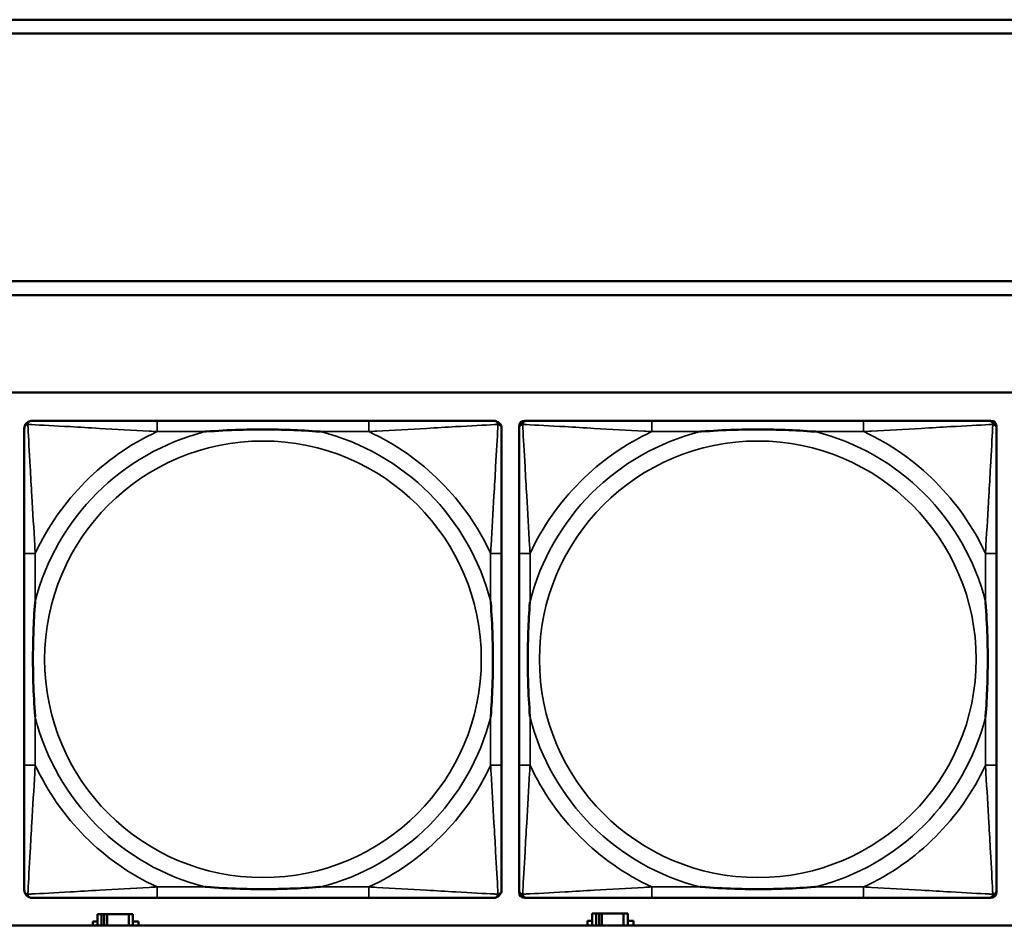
# Model space of a CAD drawing. Header units: inches. Extents: x 1.9 to 64.4, y 1.6 to 69.2.
# Tile 44 of 256: x 24.6 to 26, y 43.7 to 45. Entities that reach past the tile are written whole.
import ezdxf

# ---------------------------------------------------------------- set-up
doc = ezdxf.new("R2010")
doc.units = ezdxf.units.IN
doc.header["$MEASUREMENT"] = 0
doc.layers.add('Visible (ANSI)', color=7, linetype='Continuous', lineweight=50)
doc.layers.add('Visible Narrow (ANSI)', color=7, linetype='Continuous', lineweight=35)

msp = doc.modelspace()

# ---------------------------------------------------------------- linework, layer by layer
at = {"layer": 'Visible (ANSI)'}
for p, q in [((22.395, 44.9716), (33.1875, 44.9716)), ((33.1875, 44.9516), (22.395, 44.9516)), ((22.395, 44.5963), (33.41, 44.5963)), ((33.41, 44.5763), (22.395, 44.5763)), ((22.395, 44.4363), (45.17, 44.4363)), ((25.0711, 44.396), (24.7672, 44.396)), ((25.2866, 43.7189), (25.2866, 44.3881)), ((25.2945, 44.396), (25.2985, 44.396)), ((25.7811, 44.396), (25.4772, 44.396)), ((25.9599, 44.396), (25.9638, 44.396)), ((25.9717, 44.3881), (25.9717, 44.3842)), ((24.5766, 44.2055), (24.5766, 43.9015)), ((25.2617, 43.9015), (25.2617, 44.2055)), ((25.2866, 44.2055), (25.2866, 43.9015)), ((25.9717, 43.9015), (25.9717, 44.2055)), ((24.7672, 43.711), (25.0711, 43.711)), ((25.9638, 43.711), (25.2945, 43.711)), ((25.4772, 43.711), (25.7811, 43.711)), ((25.9717, 43.7228), (25.9717, 43.7189)), ((24.6874, 43.6876), (24.6816, 43.6876)), ((24.6816, 43.6876), (24.6816, 43.6716)), ((24.6874, 43.6876), (24.6914, 43.6876)), ((24.6874, 43.6716), (24.6874, 43.6876)), ((24.6914, 43.6716), (24.6914, 43.6876)), ((24.6914, 43.6876), (24.6955, 43.6876)), ((24.6955, 43.6876), (24.6955, 43.6716)), ((24.6955, 43.6876), (24.7267, 43.6876)), ((24.7267, 43.6876), (24.7267, 43.6716)), ((24.7326, 43.6876), (24.7267, 43.6876)), ((24.7326, 43.6716), (24.7326, 43.6876)), ((25.3974, 43.6886), (25.3916, 43.6886)), ((25.3916, 43.6886), (25.3916, 43.6716)), ((25.3974, 43.6886), (25.4014, 43.6886)), ((25.3974, 43.6716), (25.3974, 43.6886)), ((25.4014, 43.6716), (25.4014, 43.6886)), ((25.4014, 43.6886), (25.4055, 43.6886)), ((25.4055, 43.6886), (25.4055, 43.6716)), ((25.4055, 43.6886), (25.4367, 43.6886)), ((25.4367, 43.6886), (25.4367, 43.6716)), ((25.4426, 43.6886), (25.4367, 43.6886)), ((25.4426, 43.6716), (25.4426, 43.6886)), ((45.17, 43.6716), (22.395, 43.6716)), ((24.6751, 43.6716), (24.6751, 43.6771)), ((24.6751, 43.6771), (24.6816, 43.6771)), ((24.7326, 43.6771), (24.7407, 43.6771)), ((24.7407, 43.6771), (24.7407, 43.6716)), ((25.3851, 43.6716), (25.3851, 43.6781)), ((25.3851, 43.6781), (25.3916, 43.6781)), ((25.4426, 43.6781), (25.4507, 43.6781)), ((25.4507, 43.6781), (25.4507, 43.6716))]:
    msp.add_line(p, q, dxfattribs=at)
for centre, radius, start, end in [((24.5885, 44.3842), 0.0118, 90, 180), ((25.2499, 44.3842), 0.0118, 0, 90), ((25.2945, 44.3881), 0.00787, 90, 180), ((25.2985, 44.3842), 0.0118, 90, 180), ((25.9599, 44.3842), 0.0118, 0, 90), ((25.9638, 44.3881), 0.00787, 0, 90), ((24.5885, 43.7228), 0.0118, 180, 270), ((25.2499, 43.7228), 0.0118, 270, 360), ((25.2985, 43.7228), 0.0118, 180, 270), ((25.2945, 43.7189), 0.00787, 180, 270), ((25.9599, 43.7228), 0.0118, 270, 360), ((25.9638, 43.7189), 0.00787, 270, 0)]:
    msp.add_arc(centre, radius, start, end, dxfattribs=at)
for points, knots in [([(24.7672, 44.396), (24.7636, 44.396), (24.76, 44.396), (24.7564, 44.396), (24.7232, 44.396), (24.6895, 44.396), (24.6587, 44.396), (24.6317, 44.396), (24.6062, 44.396), (24.5927, 44.396), (24.5911, 44.396), (24.5897, 44.396), (24.5885, 44.396)], [0, 0, 0, 0, 0.0272471, 0.0272471, 0.0272471, 0.2790553, 0.2790553, 0.2790553, 0.4988354, 0.4988354, 0.4988354, 0.5252205, 0.5252205, 0.5252205, 0.5252205]), ([(25.2499, 44.396), (25.235, 44.396), (25.1934, 44.396), (25.1527, 44.396), (25.1262, 44.396), (25.0983, 44.396), (25.0711, 44.396)], [-0.5252205, -0.5252205, -0.5252205, -0.5252205, -0.20743, -0.20743, -0.20743, 0, 0, 0, 0]), ([(25.4772, 44.396), (25.4736, 44.396), (25.47, 44.396), (25.4664, 44.396), (25.4332, 44.396), (25.3995, 44.396), (25.3687, 44.396), (25.3417, 44.396), (25.3162, 44.396), (25.3027, 44.396), (25.3011, 44.396), (25.2997, 44.396), (25.2985, 44.396)], [0, 0, 0, 0, 0.0272471, 0.0272471, 0.0272471, 0.2790553, 0.2790553, 0.2790553, 0.4988354, 0.4988354, 0.4988354, 0.5252205, 0.5252205, 0.5252205, 0.5252205]), ([(25.9599, 44.396), (25.945, 44.396), (25.9034, 44.396), (25.8627, 44.396), (25.8362, 44.396), (25.8083, 44.396), (25.7811, 44.396)], [-0.5252205, -0.5252205, -0.5252205, -0.5252205, -0.20743, -0.20743, -0.20743, 0, 0, 0, 0]), ([(24.5766, 44.3842), (24.5766, 44.3693), (24.5766, 44.3277), (24.5766, 44.2871), (24.5766, 44.2605), (24.5766, 44.2327), (24.5766, 44.2055)], [-0.5252205, -0.5252205, -0.5252205, -0.5252205, -0.20743, -0.20743, -0.20743, 0, 0, 0, 0]), ([(24.8364, 44.3803), (24.8368, 44.3803), (24.8373, 44.3803), (24.8538, 44.3816), (24.8698, 44.3824), (24.8928, 44.3831), (24.8995, 44.3833), (24.9087, 44.3834), (24.9111, 44.3834), (24.9152, 44.3834), (24.9168, 44.3834), (24.92, 44.3834), (24.9215, 44.3834), (24.9251, 44.3834), (24.9271, 44.3834), (24.9333, 44.3834), (24.9374, 44.3833), (24.9471, 44.3831), (24.9527, 44.3829), (24.9725, 44.3822), (24.9866, 44.3814), (25.001, 44.3803), (25.0015, 44.3803), (25.0019, 44.3803)], [-0.416114, -0.416114, -0.416114, -0.416114, -0.4127691, -0.4127691, -0.2896446, -0.2896446, -0.2388934, -0.2388934, -0.2201881, -0.2201881, -0.2080204, -0.2080204, -0.196499, -0.196499, -0.1809939, -0.1809939, -0.149741, -0.149741, -0.1073162, -0.1073162, 0, 0, 0.0033356, 0.0033356, 0.0033356, 0.0033356]), ([(25.2617, 44.2055), (25.2617, 44.209), (25.2617, 44.2126), (25.2617, 44.2162), (25.2617, 44.2494), (25.2617, 44.2831), (25.2617, 44.314), (25.2617, 44.3409), (25.2617, 44.3665), (25.2617, 44.3799), (25.2617, 44.3815), (25.2617, 44.383), (25.2617, 44.3842)], [0, 0, 0, 0, 0.0272471, 0.0272471, 0.0272471, 0.2790553, 0.2790553, 0.2790553, 0.4988354, 0.4988354, 0.4988354, 0.5252205, 0.5252205, 0.5252205, 0.5252205]), ([(25.2866, 44.3842), (25.2866, 44.3693), (25.2866, 44.3277), (25.2866, 44.2871), (25.2866, 44.2605), (25.2866, 44.2327), (25.2866, 44.2055)], [-0.5252205, -0.5252205, -0.5252205, -0.5252205, -0.20743, -0.20743, -0.20743, 0, 0, 0, 0]), ([(25.5464, 44.3803), (25.5468, 44.3803), (25.5473, 44.3803), (25.5638, 44.3816), (25.5798, 44.3824), (25.6028, 44.3831), (25.6095, 44.3833), (25.6187, 44.3834), (25.6211, 44.3834), (25.6252, 44.3834), (25.6268, 44.3834), (25.63, 44.3834), (25.6315, 44.3834), (25.6351, 44.3834), (25.6371, 44.3834), (25.6433, 44.3834), (25.6474, 44.3833), (25.6571, 44.3831), (25.6627, 44.3829), (25.6825, 44.3822), (25.6966, 44.3814), (25.711, 44.3803), (25.7115, 44.3803), (25.7119, 44.3803)], [-0.416114, -0.416114, -0.416114, -0.416114, -0.4127691, -0.4127691, -0.2896446, -0.2896446, -0.2388934, -0.2388934, -0.2201881, -0.2201881, -0.2080204, -0.2080204, -0.196499, -0.196499, -0.1809939, -0.1809939, -0.149741, -0.149741, -0.1073162, -0.1073162, 0, 0, 0.0033356, 0.0033356, 0.0033356, 0.0033356]), ([(25.9717, 44.2055), (25.9717, 44.209), (25.9717, 44.2126), (25.9717, 44.2162), (25.9717, 44.2494), (25.9717, 44.2831), (25.9717, 44.314), (25.9717, 44.3409), (25.9717, 44.3665), (25.9717, 44.3799), (25.9717, 44.3815), (25.9717, 44.383), (25.9717, 44.3842)], [0, 0, 0, 0, 0.0272471, 0.0272471, 0.0272471, 0.2790553, 0.2790553, 0.2790553, 0.4988354, 0.4988354, 0.4988354, 0.5252205, 0.5252205, 0.5252205, 0.5252205]), ([(24.5924, 43.9708), (24.5924, 43.9712), (24.5923, 43.9716), (24.5911, 43.9881), (24.5902, 44.0042), (24.5895, 44.0271), (24.5894, 44.0338), (24.5893, 44.043), (24.5892, 44.0455), (24.5892, 44.0496), (24.5892, 44.0512), (24.5892, 44.0543), (24.5892, 44.0558), (24.5892, 44.0594), (24.5892, 44.0615), (24.5893, 44.0676), (24.5894, 44.0718), (24.5896, 44.0815), (24.5897, 44.0871), (24.5904, 44.1069), (24.5912, 44.1209), (24.5923, 44.1354), (24.5924, 44.1358), (24.5924, 44.1362)], [-0.416114, -0.416114, -0.416114, -0.416114, -0.4127691, -0.4127691, -0.2896446, -0.2896446, -0.2388934, -0.2388934, -0.2201881, -0.2201881, -0.2080204, -0.2080204, -0.196499, -0.196499, -0.1809939, -0.1809939, -0.149741, -0.149741, -0.1073162, -0.1073162, 0, 0, 0.0033356, 0.0033356, 0.0033356, 0.0033356]), ([(25.2459, 44.1362), (25.246, 44.1358), (25.246, 44.1354), (25.2472, 44.1189), (25.2481, 44.1028), (25.2488, 44.0799), (25.2489, 44.0732), (25.2491, 44.064), (25.2491, 44.0615), (25.2491, 44.0574), (25.2491, 44.0558), (25.2491, 44.0527), (25.2491, 44.0512), (25.2491, 44.0476), (25.2491, 44.0456), (25.249, 44.0394), (25.249, 44.0352), (25.2488, 44.0255), (25.2486, 44.0199), (25.2479, 44.0002), (25.2471, 43.9861), (25.246, 43.9716), (25.246, 43.9712), (25.2459, 43.9708)], [-0.416114, -0.416114, -0.416114, -0.416114, -0.4127691, -0.4127691, -0.2896446, -0.2896446, -0.2388934, -0.2388934, -0.2201881, -0.2201881, -0.2080204, -0.2080204, -0.196499, -0.196499, -0.1809939, -0.1809939, -0.149741, -0.149741, -0.1073162, -0.1073162, 0, 0, 0.0033356, 0.0033356, 0.0033356, 0.0033356]), ([(25.3024, 43.9708), (25.3024, 43.9712), (25.3023, 43.9716), (25.3011, 43.9881), (25.3002, 44.0042), (25.2995, 44.0271), (25.2994, 44.0338), (25.2993, 44.043), (25.2992, 44.0455), (25.2992, 44.0496), (25.2992, 44.0512), (25.2992, 44.0543), (25.2992, 44.0558), (25.2992, 44.0594), (25.2992, 44.0615), (25.2993, 44.0676), (25.2994, 44.0718), (25.2996, 44.0815), (25.2997, 44.0871), (25.3004, 44.1069), (25.3012, 44.1209), (25.3023, 44.1354), (25.3024, 44.1358), (25.3024, 44.1362)], [-0.416114, -0.416114, -0.416114, -0.416114, -0.4127691, -0.4127691, -0.2896446, -0.2896446, -0.2388934, -0.2388934, -0.2201881, -0.2201881, -0.2080204, -0.2080204, -0.196499, -0.196499, -0.1809939, -0.1809939, -0.149741, -0.149741, -0.1073162, -0.1073162, 0, 0, 0.0033356, 0.0033356, 0.0033356, 0.0033356]), ([(25.9559, 44.1362), (25.956, 44.1358), (25.956, 44.1354), (25.9572, 44.1189), (25.9581, 44.1028), (25.9588, 44.0799), (25.9589, 44.0732), (25.9591, 44.064), (25.9591, 44.0615), (25.9591, 44.0574), (25.9591, 44.0558), (25.9591, 44.0527), (25.9591, 44.0512), (25.9591, 44.0476), (25.9591, 44.0456), (25.959, 44.0394), (25.959, 44.0352), (25.9588, 44.0255), (25.9586, 44.0199), (25.9579, 44.0002), (25.9571, 43.9861), (25.956, 43.9716), (25.956, 43.9712), (25.9559, 43.9708)], [-0.416114, -0.416114, -0.416114, -0.416114, -0.4127691, -0.4127691, -0.2896446, -0.2896446, -0.2388934, -0.2388934, -0.2201881, -0.2201881, -0.2080204, -0.2080204, -0.196499, -0.196499, -0.1809939, -0.1809939, -0.149741, -0.149741, -0.1073162, -0.1073162, 0, 0, 0.0033356, 0.0033356, 0.0033356, 0.0033356]), ([(24.5766, 43.9015), (24.5766, 43.8743), (24.5766, 43.8465), (24.5766, 43.8199), (24.5766, 43.7793), (24.5766, 43.7377), (24.5766, 43.7228)], [3.9382945, 3.9382945, 3.9382945, 3.9382945, 4.1457245, 4.1457245, 4.1457245, 4.463515, 4.463515, 4.463515, 4.463515]), ([(25.2617, 43.7228), (25.2617, 43.7377), (25.2617, 43.7793), (25.2617, 43.8199), (25.2617, 43.8465), (25.2617, 43.8743), (25.2617, 43.9015)], [-0.5252205, -0.5252205, -0.5252205, -0.5252205, -0.20743, -0.20743, -0.20743, 0, 0, 0, 0]), ([(25.2866, 43.9015), (25.2866, 43.8743), (25.2866, 43.8465), (25.2866, 43.8199), (25.2866, 43.7793), (25.2866, 43.7377), (25.2866, 43.7228)], [3.9382945, 3.9382945, 3.9382945, 3.9382945, 4.1457245, 4.1457245, 4.1457245, 4.463515, 4.463515, 4.463515, 4.463515]), ([(25.9717, 43.7228), (25.9717, 43.7377), (25.9717, 43.7793), (25.9717, 43.8199), (25.9717, 43.8465), (25.9717, 43.8743), (25.9717, 43.9015)], [-0.5252205, -0.5252205, -0.5252205, -0.5252205, -0.20743, -0.20743, -0.20743, 0, 0, 0, 0]), ([(25.0019, 43.7267), (25.0015, 43.7267), (25.001, 43.7267), (24.9866, 43.7256), (24.9725, 43.7248), (24.9527, 43.7241), (24.9471, 43.7239), (24.9374, 43.7237), (24.9333, 43.7236), (24.9271, 43.7236), (24.9251, 43.7236), (24.9215, 43.7236), (24.92, 43.7236), (24.9168, 43.7236), (24.9152, 43.7236), (24.9111, 43.7236), (24.9087, 43.7236), (24.8995, 43.7237), (24.8928, 43.7239), (24.8698, 43.7246), (24.8538, 43.7254), (24.8373, 43.7267), (24.8368, 43.7267), (24.8364, 43.7267)], [-0.4149464, -0.4149464, -0.4149464, -0.4149464, -0.41162, -0.41162, -0.3046026, -0.3046026, -0.2622958, -0.2622958, -0.23113, -0.23113, -0.215668, -0.215668, -0.2041787, -0.2041787, -0.1920448, -0.1920448, -0.1733916, -0.1733916, -0.1227817, -0.1227817, 0, 0, 0.0033356, 0.0033356, 0.0033356, 0.0033356]), ([(25.7119, 43.7267), (25.7115, 43.7267), (25.711, 43.7267), (25.6966, 43.7256), (25.6825, 43.7248), (25.6627, 43.7241), (25.6571, 43.7239), (25.6474, 43.7237), (25.6433, 43.7236), (25.6371, 43.7236), (25.6351, 43.7236), (25.6315, 43.7236), (25.63, 43.7236), (25.6268, 43.7236), (25.6252, 43.7236), (25.6211, 43.7236), (25.6187, 43.7236), (25.6095, 43.7237), (25.6028, 43.7239), (25.5798, 43.7246), (25.5638, 43.7254), (25.5473, 43.7267), (25.5468, 43.7267), (25.5464, 43.7267)], [-0.4149464, -0.4149464, -0.4149464, -0.4149464, -0.41162, -0.41162, -0.3046026, -0.3046026, -0.2622958, -0.2622958, -0.23113, -0.23113, -0.215668, -0.215668, -0.2041787, -0.2041787, -0.1920448, -0.1920448, -0.1733916, -0.1733916, -0.1227817, -0.1227817, 0, 0, 0.0033356, 0.0033356, 0.0033356, 0.0033356]), ([(24.5885, 43.711), (24.6033, 43.711), (24.6449, 43.711), (24.6856, 43.711), (24.7121, 43.711), (24.74, 43.711), (24.7672, 43.711)], [-0.5252205, -0.5252205, -0.5252205, -0.5252205, -0.20743, -0.20743, -0.20743, 0, 0, 0, 0]), ([(25.0711, 43.711), (25.0983, 43.711), (25.1262, 43.711), (25.1527, 43.711), (25.1934, 43.711), (25.235, 43.711), (25.2499, 43.711)], [3.9382945, 3.9382945, 3.9382945, 3.9382945, 4.1457245, 4.1457245, 4.1457245, 4.463515, 4.463515, 4.463515, 4.463515]), ([(25.2985, 43.711), (25.3133, 43.711), (25.3549, 43.711), (25.3956, 43.711), (25.4221, 43.711), (25.45, 43.711), (25.4772, 43.711)], [-0.5252205, -0.5252205, -0.5252205, -0.5252205, -0.20743, -0.20743, -0.20743, 0, 0, 0, 0]), ([(25.7811, 43.711), (25.8083, 43.711), (25.8362, 43.711), (25.8627, 43.711), (25.9034, 43.711), (25.945, 43.711), (25.9599, 43.711)], [3.9382945, 3.9382945, 3.9382945, 3.9382945, 4.1457245, 4.1457245, 4.1457245, 4.463515, 4.463515, 4.463515, 4.463515])]:
    msp.add_open_spline(points, degree=3, knots=knots, dxfattribs=at)
at = {"layer": 'Visible Narrow (ANSI)'}
for p, q in [((24.7672, 44.396), (24.7672, 44.3803)), ((25.0711, 44.396), (25.0711, 44.3803)), ((25.4772, 44.396), (25.4772, 44.3803)), ((25.7811, 44.396), (25.7811, 44.3803)), ((24.7672, 44.3803), (24.8364, 44.3803)), ((25.0019, 44.3803), (25.0711, 44.3803)), ((25.4772, 44.3803), (25.5464, 44.3803)), ((25.7119, 44.3803), (25.7811, 44.3803)), ((24.5924, 44.2055), (24.5766, 44.2055)), ((24.5924, 44.1362), (24.5924, 44.2055)), ((25.2617, 44.2055), (25.2459, 44.2055)), ((25.2459, 44.2055), (25.2459, 44.1362)), ((25.3024, 44.2055), (25.2866, 44.2055)), ((25.3024, 44.1362), (25.3024, 44.2055)), ((25.9717, 44.2055), (25.9559, 44.2055)), ((25.9559, 44.2055), (25.9559, 44.1362)), ((24.5924, 43.9015), (24.5924, 43.9708)), ((25.2459, 43.9708), (25.2459, 43.9015)), ((25.3024, 43.9015), (25.3024, 43.9708)), ((25.9559, 43.9708), (25.9559, 43.9015)), ((24.5924, 43.9015), (24.5766, 43.9015)), ((25.2617, 43.9015), (25.2459, 43.9015)), ((25.3024, 43.9015), (25.2866, 43.9015)), ((25.9717, 43.9015), (25.9559, 43.9015)), ((24.7672, 43.7267), (24.7672, 43.711)), ((24.8364, 43.7267), (24.7672, 43.7267)), ((25.0711, 43.7267), (25.0019, 43.7267)), ((25.0711, 43.7267), (25.0711, 43.711)), ((25.4772, 43.7267), (25.4772, 43.711)), ((25.5464, 43.7267), (25.4772, 43.7267)), ((25.7811, 43.7267), (25.7119, 43.7267)), ((25.7811, 43.7267), (25.7811, 43.711))]:
    msp.add_line(p, q, dxfattribs=at)
for centre in [(24.9192, 44.0535), (25.6292, 44.0535)]:
    msp.add_circle(centre, 0.3133, dxfattribs=at)
for centre, radius, start, end in [((24.9192, 44.0535), 0.3371, 104.2103, 165.7897), ((24.9192, 44.0535), 0.3604, 114.9407, 155.0593), ((24.9192, 44.0535), 0.3371, 14.2103, 75.7897), ((24.9192, 44.0535), 0.3604, 24.9407, 65.0593), ((25.6292, 44.0535), 0.3371, 104.2103, 165.7897), ((25.6292, 44.0535), 0.3604, 114.9407, 155.0593), ((25.6292, 44.0535), 0.3371, 14.2103, 75.7897), ((25.6292, 44.0535), 0.3604, 24.9407, 65.0593), ((24.9192, 44.0535), 0.3371, 194.2103, 255.7897), ((24.9192, 44.0535), 0.3371, 284.2103, 345.7897), ((25.6292, 44.0535), 0.3371, 194.2103, 255.7897), ((25.6292, 44.0535), 0.3371, 284.2103, 345.7897), ((24.9192, 44.0535), 0.3604, 204.9407, 245.0593), ((24.9192, 44.0535), 0.3604, 294.9407, 335.0593), ((25.6292, 44.0535), 0.3604, 204.9407, 245.0593), ((25.6292, 44.0535), 0.3604, 294.9407, 335.0593)]:
    msp.add_arc(centre, radius, start, end, dxfattribs=at)
for points, knots in [([(24.5766, 44.3842), (24.5766, 44.3848), (24.5767, 44.3854), (24.577, 44.3864), (24.5771, 44.3868), (24.5775, 44.3875), (24.5776, 44.3877), (24.5779, 44.3881), (24.578, 44.3882), (24.5783, 44.3886), (24.5785, 44.3889), (24.5793, 44.3895), (24.5798, 44.3898), (24.5808, 44.3903), (24.5813, 44.3906), (24.5819, 44.3907)], [-0.02627331, -0.02627331, -0.02627331, -0.02627331, -0.02158775, -0.02158775, -0.01736415, -0.01736415, -0.0147244, -0.0147244, -0.01307456, -0.01307456, -0.00977487, -0.00977487, -0.00449537, -0.00449537, 0.00012419, 0.00012419, 0.00012419, 0.00012419]), ([(24.5819, 44.3907), (24.5821, 44.3913), (24.5823, 44.3919), (24.5829, 44.3929), (24.5832, 44.3934), (24.5838, 44.3941), (24.584, 44.3944), (24.5845, 44.3947), (24.5846, 44.3948), (24.585, 44.3951), (24.5852, 44.3952), (24.5859, 44.3955), (24.5863, 44.3957), (24.5873, 44.3959), (24.5878, 44.396), (24.5885, 44.396)], [-0.00012419, -0.00012419, -0.00012419, -0.00012419, 0.00449537, 0.00449537, 0.00977487, 0.00977487, 0.01307456, 0.01307456, 0.0147244, 0.0147244, 0.01736415, 0.01736415, 0.02158775, 0.02158775, 0.02627331, 0.02627331, 0.02627331, 0.02627331]), ([(24.5924, 44.2055), (24.5922, 44.2092), (24.592, 44.213), (24.5905, 44.2403), (24.589, 44.2645), (24.5868, 44.3024), (24.586, 44.3164), (24.584, 44.3516), (24.5829, 44.3718), (24.5821, 44.3872), (24.582, 44.389), (24.5819, 44.3907)], [0, 0, 0, 0, 0.0278591, 0.0278591, 0.201273, 0.201273, 0.3066357, 0.3066357, 0.475216, 0.475216, 0.5007189, 0.5007189, 0.5007189, 0.5007189]), ([(24.5819, 44.3907), (24.5836, 44.3906), (24.5855, 44.3905), (24.6009, 44.3897), (24.621, 44.3887), (24.6562, 44.3867), (24.6703, 44.3858), (24.7081, 44.3836), (24.7323, 44.3822), (24.7597, 44.3807), (24.7634, 44.3805), (24.7672, 44.3803)], [-0.5007189, -0.5007189, -0.5007189, -0.5007189, -0.475216, -0.475216, -0.3066357, -0.3066357, -0.201273, -0.201273, -0.0278591, -0.0278591, 0, 0, 0, 0]), ([(25.0711, 44.3803), (25.0749, 44.3805), (25.0786, 44.3807), (25.106, 44.3822), (25.1302, 44.3836), (25.168, 44.3858), (25.1821, 44.3867), (25.2173, 44.3887), (25.2374, 44.3897), (25.2529, 44.3905), (25.2547, 44.3906), (25.2564, 44.3907)], [0, 0, 0, 0, 0.0278591, 0.0278591, 0.201273, 0.201273, 0.3066357, 0.3066357, 0.475216, 0.475216, 0.5007189, 0.5007189, 0.5007189, 0.5007189]), ([(25.2564, 44.3907), (25.2563, 44.389), (25.2562, 44.3872), (25.2554, 44.3718), (25.2543, 44.3516), (25.2523, 44.3164), (25.2515, 44.3024), (25.2493, 44.2645), (25.2479, 44.2403), (25.2463, 44.213), (25.2461, 44.2092), (25.2459, 44.2055)], [-0.5007189, -0.5007189, -0.5007189, -0.5007189, -0.475216, -0.475216, -0.3066357, -0.3066357, -0.201273, -0.201273, -0.0278591, -0.0278591, 0, 0, 0, 0]), ([(25.2499, 44.396), (25.2505, 44.396), (25.251, 44.3959), (25.252, 44.3957), (25.2525, 44.3955), (25.2531, 44.3952), (25.2534, 44.3951), (25.2537, 44.3948), (25.2539, 44.3947), (25.2543, 44.3944), (25.2545, 44.3941), (25.2551, 44.3934), (25.2555, 44.3929), (25.256, 44.3919), (25.2562, 44.3913), (25.2564, 44.3907)], [-0.02627331, -0.02627331, -0.02627331, -0.02627331, -0.02158775, -0.02158775, -0.01736415, -0.01736415, -0.0147244, -0.0147244, -0.01307456, -0.01307456, -0.00977487, -0.00977487, -0.00449537, -0.00449537, 0.00012419, 0.00012419, 0.00012419, 0.00012419]), ([(25.2564, 44.3907), (25.257, 44.3906), (25.2575, 44.3903), (25.2586, 44.3898), (25.2591, 44.3895), (25.2598, 44.3889), (25.26, 44.3886), (25.2604, 44.3882), (25.2605, 44.3881), (25.2607, 44.3877), (25.2609, 44.3875), (25.2612, 44.3868), (25.2614, 44.3864), (25.2616, 44.3854), (25.2617, 44.3848), (25.2617, 44.3842)], [-0.00012419, -0.00012419, -0.00012419, -0.00012419, 0.00449537, 0.00449537, 0.00977487, 0.00977487, 0.01307456, 0.01307456, 0.0147244, 0.0147244, 0.01736415, 0.01736415, 0.02158775, 0.02158775, 0.02627331, 0.02627331, 0.02627331, 0.02627331]), ([(25.2866, 44.3842), (25.2866, 44.3848), (25.2867, 44.3854), (25.287, 44.3864), (25.2871, 44.3868), (25.2875, 44.3875), (25.2876, 44.3877), (25.2879, 44.3881), (25.288, 44.3882), (25.2883, 44.3886), (25.2885, 44.3889), (25.2893, 44.3895), (25.2898, 44.3898), (25.2908, 44.3903), (25.2913, 44.3906), (25.2919, 44.3907)], [-0.02627331, -0.02627331, -0.02627331, -0.02627331, -0.02158775, -0.02158775, -0.01736415, -0.01736415, -0.0147244, -0.0147244, -0.01307456, -0.01307456, -0.00977487, -0.00977487, -0.00449537, -0.00449537, 0.00012419, 0.00012419, 0.00012419, 0.00012419]), ([(25.2919, 44.3907), (25.2921, 44.3913), (25.2923, 44.3919), (25.2929, 44.3929), (25.2932, 44.3934), (25.2938, 44.3941), (25.294, 44.3944), (25.2945, 44.3947), (25.2946, 44.3948), (25.295, 44.3951), (25.2952, 44.3952), (25.2959, 44.3955), (25.2963, 44.3957), (25.2973, 44.3959), (25.2978, 44.396), (25.2985, 44.396)], [-0.00012419, -0.00012419, -0.00012419, -0.00012419, 0.00449537, 0.00449537, 0.00977487, 0.00977487, 0.01307456, 0.01307456, 0.0147244, 0.0147244, 0.01736415, 0.01736415, 0.02158775, 0.02158775, 0.02627331, 0.02627331, 0.02627331, 0.02627331]), ([(25.3024, 44.2055), (25.3022, 44.2092), (25.302, 44.213), (25.3005, 44.2403), (25.299, 44.2645), (25.2968, 44.3024), (25.296, 44.3164), (25.294, 44.3516), (25.2929, 44.3718), (25.2921, 44.3872), (25.292, 44.389), (25.2919, 44.3907)], [0, 0, 0, 0, 0.0278591, 0.0278591, 0.201273, 0.201273, 0.3066357, 0.3066357, 0.475216, 0.475216, 0.5007189, 0.5007189, 0.5007189, 0.5007189]), ([(25.2919, 44.3907), (25.2936, 44.3906), (25.2955, 44.3905), (25.3109, 44.3897), (25.331, 44.3887), (25.3662, 44.3867), (25.3803, 44.3858), (25.4181, 44.3836), (25.4423, 44.3822), (25.4697, 44.3807), (25.4734, 44.3805), (25.4772, 44.3803)], [-0.5007189, -0.5007189, -0.5007189, -0.5007189, -0.475216, -0.475216, -0.3066357, -0.3066357, -0.201273, -0.201273, -0.0278591, -0.0278591, 0, 0, 0, 0]), ([(25.7811, 44.3803), (25.7849, 44.3805), (25.7886, 44.3807), (25.816, 44.3822), (25.8402, 44.3836), (25.878, 44.3858), (25.8921, 44.3867), (25.9273, 44.3887), (25.9474, 44.3897), (25.9629, 44.3905), (25.9647, 44.3906), (25.9664, 44.3907)], [0, 0, 0, 0, 0.0278591, 0.0278591, 0.201273, 0.201273, 0.3066357, 0.3066357, 0.475216, 0.475216, 0.5007189, 0.5007189, 0.5007189, 0.5007189]), ([(25.9664, 44.3907), (25.9663, 44.389), (25.9662, 44.3872), (25.9654, 44.3718), (25.9643, 44.3516), (25.9623, 44.3164), (25.9615, 44.3024), (25.9593, 44.2645), (25.9579, 44.2403), (25.9563, 44.213), (25.9561, 44.2092), (25.9559, 44.2055)], [-0.5007189, -0.5007189, -0.5007189, -0.5007189, -0.475216, -0.475216, -0.3066357, -0.3066357, -0.201273, -0.201273, -0.0278591, -0.0278591, 0, 0, 0, 0]), ([(25.9599, 44.396), (25.9605, 44.396), (25.961, 44.3959), (25.962, 44.3957), (25.9625, 44.3955), (25.9631, 44.3952), (25.9634, 44.3951), (25.9637, 44.3948), (25.9639, 44.3947), (25.9643, 44.3944), (25.9645, 44.3941), (25.9651, 44.3934), (25.9655, 44.3929), (25.966, 44.3919), (25.9662, 44.3913), (25.9664, 44.3907)], [-0.02627331, -0.02627331, -0.02627331, -0.02627331, -0.02158775, -0.02158775, -0.01736415, -0.01736415, -0.0147244, -0.0147244, -0.01307456, -0.01307456, -0.00977487, -0.00977487, -0.00449537, -0.00449537, 0.00012419, 0.00012419, 0.00012419, 0.00012419]), ([(25.9664, 44.3907), (25.967, 44.3906), (25.9675, 44.3903), (25.9686, 44.3898), (25.9691, 44.3895), (25.9698, 44.3889), (25.97, 44.3886), (25.9704, 44.3882), (25.9705, 44.3881), (25.9707, 44.3877), (25.9709, 44.3875), (25.9712, 44.3868), (25.9714, 44.3864), (25.9716, 44.3854), (25.9717, 44.3848), (25.9717, 44.3842)], [-0.00012419, -0.00012419, -0.00012419, -0.00012419, 0.00449537, 0.00449537, 0.00977487, 0.00977487, 0.01307456, 0.01307456, 0.0147244, 0.0147244, 0.01736415, 0.01736415, 0.02158775, 0.02158775, 0.02627331, 0.02627331, 0.02627331, 0.02627331]), ([(24.5819, 43.7163), (24.582, 43.718), (24.5821, 43.7198), (24.5829, 43.7352), (24.584, 43.7554), (24.586, 43.7906), (24.5868, 43.8046), (24.589, 43.8425), (24.5905, 43.8667), (24.592, 43.894), (24.5922, 43.8978), (24.5924, 43.9015)], [-4.4390134, -4.4390134, -4.4390134, -4.4390134, -4.4135105, -4.4135105, -4.2449302, -4.2449302, -4.1395675, -4.1395675, -3.9661536, -3.9661536, -3.9382945, -3.9382945, -3.9382945, -3.9382945]), ([(25.2459, 43.9015), (25.2461, 43.8978), (25.2463, 43.894), (25.2479, 43.8667), (25.2493, 43.8425), (25.2515, 43.8046), (25.2523, 43.7906), (25.2543, 43.7554), (25.2554, 43.7352), (25.2562, 43.7198), (25.2563, 43.718), (25.2564, 43.7163)], [0, 0, 0, 0, 0.0278591, 0.0278591, 0.201273, 0.201273, 0.3066357, 0.3066357, 0.475216, 0.475216, 0.5007189, 0.5007189, 0.5007189, 0.5007189]), ([(25.2919, 43.7163), (25.292, 43.718), (25.2921, 43.7198), (25.2929, 43.7352), (25.294, 43.7554), (25.296, 43.7906), (25.2968, 43.8046), (25.299, 43.8425), (25.3005, 43.8667), (25.302, 43.894), (25.3022, 43.8978), (25.3024, 43.9015)], [-4.4390134, -4.4390134, -4.4390134, -4.4390134, -4.4135105, -4.4135105, -4.2449302, -4.2449302, -4.1395675, -4.1395675, -3.9661536, -3.9661536, -3.9382945, -3.9382945, -3.9382945, -3.9382945]), ([(25.9559, 43.9015), (25.9561, 43.8978), (25.9563, 43.894), (25.9579, 43.8667), (25.9593, 43.8425), (25.9615, 43.8046), (25.9623, 43.7906), (25.9643, 43.7554), (25.9654, 43.7352), (25.9662, 43.7198), (25.9663, 43.718), (25.9664, 43.7163)], [0, 0, 0, 0, 0.0278591, 0.0278591, 0.201273, 0.201273, 0.3066357, 0.3066357, 0.475216, 0.475216, 0.5007189, 0.5007189, 0.5007189, 0.5007189]), ([(24.7672, 43.7267), (24.7634, 43.7265), (24.7597, 43.7263), (24.7323, 43.7248), (24.7081, 43.7234), (24.6703, 43.7212), (24.6562, 43.7203), (24.621, 43.7184), (24.6009, 43.7173), (24.5855, 43.7165), (24.5836, 43.7164), (24.5819, 43.7163)], [0, 0, 0, 0, 0.0278591, 0.0278591, 0.201273, 0.201273, 0.3066357, 0.3066357, 0.475216, 0.475216, 0.5007189, 0.5007189, 0.5007189, 0.5007189]), ([(25.2564, 43.7163), (25.2547, 43.7164), (25.2529, 43.7165), (25.2374, 43.7173), (25.2173, 43.7184), (25.1821, 43.7203), (25.168, 43.7212), (25.1302, 43.7234), (25.106, 43.7248), (25.0786, 43.7263), (25.0749, 43.7265), (25.0711, 43.7267)], [-4.4390134, -4.4390134, -4.4390134, -4.4390134, -4.4135105, -4.4135105, -4.2449302, -4.2449302, -4.1395675, -4.1395675, -3.9661536, -3.9661536, -3.9382945, -3.9382945, -3.9382945, -3.9382945]), ([(25.4772, 43.7267), (25.4734, 43.7265), (25.4697, 43.7263), (25.4423, 43.7248), (25.4181, 43.7234), (25.3803, 43.7212), (25.3662, 43.7203), (25.331, 43.7184), (25.3109, 43.7173), (25.2955, 43.7165), (25.2936, 43.7164), (25.2919, 43.7163)], [0, 0, 0, 0, 0.0278591, 0.0278591, 0.201273, 0.201273, 0.3066357, 0.3066357, 0.475216, 0.475216, 0.5007189, 0.5007189, 0.5007189, 0.5007189]), ([(25.9664, 43.7163), (25.9647, 43.7164), (25.9629, 43.7165), (25.9474, 43.7173), (25.9273, 43.7184), (25.8921, 43.7203), (25.878, 43.7212), (25.8402, 43.7234), (25.816, 43.7248), (25.7886, 43.7263), (25.7849, 43.7265), (25.7811, 43.7267)], [-4.4390134, -4.4390134, -4.4390134, -4.4390134, -4.4135105, -4.4135105, -4.2449302, -4.2449302, -4.1395675, -4.1395675, -3.9661536, -3.9661536, -3.9382945, -3.9382945, -3.9382945, -3.9382945]), ([(24.5819, 43.7163), (24.5813, 43.7164), (24.5808, 43.7167), (24.5798, 43.7172), (24.5793, 43.7175), (24.5785, 43.7181), (24.5783, 43.7184), (24.578, 43.7188), (24.5779, 43.7189), (24.5776, 43.7193), (24.5775, 43.7195), (24.5771, 43.7202), (24.577, 43.7206), (24.5767, 43.7216), (24.5766, 43.7222), (24.5766, 43.7228)], [-0.00012419, -0.00012419, -0.00012419, -0.00012419, 0.00449537, 0.00449537, 0.00977487, 0.00977487, 0.01307456, 0.01307456, 0.0147244, 0.0147244, 0.01736415, 0.01736415, 0.02158775, 0.02158775, 0.02627331, 0.02627331, 0.02627331, 0.02627331]), ([(24.5885, 43.711), (24.5878, 43.711), (24.5873, 43.7111), (24.5863, 43.7113), (24.5859, 43.7115), (24.5852, 43.7118), (24.585, 43.7119), (24.5846, 43.7122), (24.5845, 43.7123), (24.584, 43.7126), (24.5838, 43.7129), (24.5832, 43.7136), (24.5829, 43.7141), (24.5823, 43.7151), (24.5821, 43.7157), (24.5819, 43.7163)], [-0.02627331, -0.02627331, -0.02627331, -0.02627331, -0.02158775, -0.02158775, -0.01736415, -0.01736415, -0.0147244, -0.0147244, -0.01307456, -0.01307456, -0.00977487, -0.00977487, -0.00449537, -0.00449537, 0.00012419, 0.00012419, 0.00012419, 0.00012419]), ([(25.2564, 43.7163), (25.2562, 43.7157), (25.256, 43.7151), (25.2555, 43.7141), (25.2551, 43.7136), (25.2545, 43.7129), (25.2543, 43.7126), (25.2539, 43.7123), (25.2537, 43.7122), (25.2534, 43.7119), (25.2531, 43.7118), (25.2525, 43.7115), (25.252, 43.7113), (25.251, 43.7111), (25.2505, 43.711), (25.2499, 43.711)], [-0.00012419, -0.00012419, -0.00012419, -0.00012419, 0.00449537, 0.00449537, 0.00977487, 0.00977487, 0.01307456, 0.01307456, 0.0147244, 0.0147244, 0.01736415, 0.01736415, 0.02158775, 0.02158775, 0.02627331, 0.02627331, 0.02627331, 0.02627331]), ([(25.2617, 43.7228), (25.2617, 43.7222), (25.2616, 43.7216), (25.2614, 43.7206), (25.2612, 43.7202), (25.2609, 43.7195), (25.2607, 43.7193), (25.2605, 43.7189), (25.2604, 43.7188), (25.26, 43.7184), (25.2598, 43.7181), (25.2591, 43.7175), (25.2586, 43.7172), (25.2575, 43.7167), (25.257, 43.7164), (25.2564, 43.7163)], [-0.02627331, -0.02627331, -0.02627331, -0.02627331, -0.02158775, -0.02158775, -0.01736415, -0.01736415, -0.0147244, -0.0147244, -0.01307456, -0.01307456, -0.00977487, -0.00977487, -0.00449537, -0.00449537, 0.00012419, 0.00012419, 0.00012419, 0.00012419]), ([(25.2919, 43.7163), (25.2913, 43.7164), (25.2908, 43.7167), (25.2898, 43.7172), (25.2893, 43.7175), (25.2885, 43.7181), (25.2883, 43.7184), (25.288, 43.7188), (25.2879, 43.7189), (25.2876, 43.7193), (25.2875, 43.7195), (25.2871, 43.7202), (25.287, 43.7206), (25.2867, 43.7216), (25.2866, 43.7222), (25.2866, 43.7228)], [-0.00012419, -0.00012419, -0.00012419, -0.00012419, 0.00449537, 0.00449537, 0.00977487, 0.00977487, 0.01307456, 0.01307456, 0.0147244, 0.0147244, 0.01736415, 0.01736415, 0.02158775, 0.02158775, 0.02627331, 0.02627331, 0.02627331, 0.02627331]), ([(25.2985, 43.711), (25.2978, 43.711), (25.2973, 43.7111), (25.2963, 43.7113), (25.2959, 43.7115), (25.2952, 43.7118), (25.295, 43.7119), (25.2946, 43.7122), (25.2945, 43.7123), (25.294, 43.7126), (25.2938, 43.7129), (25.2932, 43.7136), (25.2929, 43.7141), (25.2923, 43.7151), (25.2921, 43.7157), (25.2919, 43.7163)], [-0.02627331, -0.02627331, -0.02627331, -0.02627331, -0.02158775, -0.02158775, -0.01736415, -0.01736415, -0.0147244, -0.0147244, -0.01307456, -0.01307456, -0.00977487, -0.00977487, -0.00449537, -0.00449537, 0.00012419, 0.00012419, 0.00012419, 0.00012419]), ([(25.9664, 43.7163), (25.9662, 43.7157), (25.966, 43.7151), (25.9655, 43.7141), (25.9651, 43.7136), (25.9645, 43.7129), (25.9643, 43.7126), (25.9639, 43.7123), (25.9637, 43.7122), (25.9634, 43.7119), (25.9631, 43.7118), (25.9625, 43.7115), (25.962, 43.7113), (25.961, 43.7111), (25.9605, 43.711), (25.9599, 43.711)], [-0.00012419, -0.00012419, -0.00012419, -0.00012419, 0.00449537, 0.00449537, 0.00977487, 0.00977487, 0.01307456, 0.01307456, 0.0147244, 0.0147244, 0.01736415, 0.01736415, 0.02158775, 0.02158775, 0.02627331, 0.02627331, 0.02627331, 0.02627331]), ([(25.9717, 43.7228), (25.9717, 43.7222), (25.9716, 43.7216), (25.9714, 43.7206), (25.9712, 43.7202), (25.9709, 43.7195), (25.9707, 43.7193), (25.9705, 43.7189), (25.9704, 43.7188), (25.97, 43.7184), (25.9698, 43.7181), (25.9691, 43.7175), (25.9686, 43.7172), (25.9675, 43.7167), (25.967, 43.7164), (25.9664, 43.7163)], [-0.02627331, -0.02627331, -0.02627331, -0.02627331, -0.02158775, -0.02158775, -0.01736415, -0.01736415, -0.0147244, -0.0147244, -0.01307456, -0.01307456, -0.00977487, -0.00977487, -0.00449537, -0.00449537, 0.00012419, 0.00012419, 0.00012419, 0.00012419])]:
    msp.add_open_spline(points, degree=3, knots=knots, dxfattribs=at)

doc.saveas('drawing.dxf')
